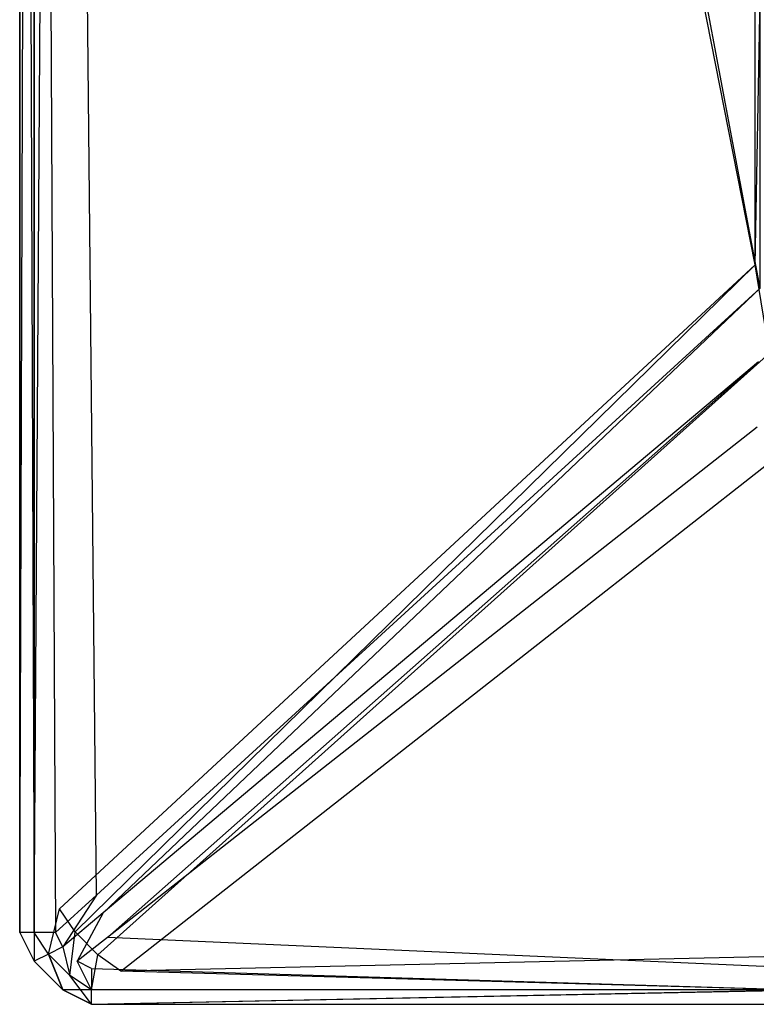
# Model space of a CAD drawing. Extents: x 0 to 0.86, y -0.605 to 0.
# Tile 1 of 33: x 0 to 0.103, y -0.605 to -0.468. Entities that reach past the tile are written whole.
import ezdxf

# ---------------------------------------------------------------- set-up
doc = ezdxf.new("R2010")
doc.units = 0
doc.layers.add('L3_BECKEN_N_692210__0___REPLACE', color=7, linetype='CONTINUOUS')

msp = doc.modelspace()

# ---------------------------------------------------------------- linework, layer by layer
at = {"layer": 'L3_BECKEN_N_692210__0___REPLACE', "color": 8}
for points, invisible_edges in [([(0, -0.595, 0.342652), (0, -0.01, 0.310828), (0, -0.595, 0.310828), (0, -0.595, 0.342652)], 13), ([(0, -0.01, 0.310828), (0, -0.595, 0.342652), (0, -0.01, 0.342652), (0, -0.01, 0.310828)], 14), ([(0, -0.595, 0.349181), (0, -0.01, 0.342652), (0, -0.595, 0.342652), (0, -0.595, 0.349181)], 13), ([(0, -0.01, 0.342652), (0, -0.595, 0.349181), (0, -0.01, 0.349181), (0, -0.01, 0.342652)], 14), ([(0.002, -0.01, 0.304286), (0, -0.595, 0.306281), (0, -0.01, 0.306281), (0.002, -0.01, 0.304286)], 13), ([(0, -0.595, 0.306281), (0.002, -0.01, 0.304286), (0.002, -0.595, 0.304286), (0, -0.595, 0.306281)], 14), ([(0.002, -0.595, 0.352174), (0, -0.01, 0.349181), (0, -0.595, 0.349181), (0.002, -0.595, 0.352174)], 13), ([(0, -0.01, 0.349181), (0.002, -0.595, 0.352174), (0.002, -0.01, 0.352174), (0, -0.01, 0.349181)], 14), ([(0, -0.595, 0.310828), (0, -0.01, 0.306281), (0, -0.595, 0.306281), (0, -0.595, 0.310828)], 13), ([(0, -0.01, 0.306281), (0, -0.595, 0.310828), (0, -0.01, 0.310828), (0, -0.01, 0.306281)], 14), ([(0.005901, -0.01289, 0.304286), (0.002, -0.595, 0.304286), (0.002, -0.01, 0.304286), (0.005901, -0.01289, 0.304286)], 13), ([(0.005, -0.595, 0.354169), (0.002, -0.01, 0.352174), (0.002, -0.595, 0.352174), (0.005, -0.595, 0.354169)], 13), ([(0.002, -0.01, 0.352174), (0.005, -0.595, 0.354169), (0.005, -0.01, 0.354169), (0.002, -0.01, 0.352174)], 14), ([(0.010696, -0.589789, 0.354065), (0.005, -0.01, 0.354169), (0.005, -0.595, 0.354169), (0.010696, -0.589789, 0.354065)], 14), ([(0.010735, -0.013823, 0.354169), (0.005, -0.01, 0.354169), (0.010696, -0.589789, 0.354065), (0.010735, -0.013823, 0.354169)], 14), ([(0.002, -0.595, 0.304286), (0.005901, -0.01289, 0.304286), (0.005562, -0.591701, 0.304286), (0.002, -0.595, 0.304286)], 14), ([(0.005901, -0.01289, 0.304286), (0.102536, -0.501911, 0.304286), (0.005562, -0.591701, 0.304286), (0.005901, -0.01289, 0.304286)], 13), ([(0.102536, -0.501911, 0.304286), (0.005901, -0.01289, 0.304286), (0.102536, -0.084471, 0.304286), (0.102536, -0.501911, 0.304286)], 14), ([(0.103219, -0.505146, 0.352371), (0.010735, -0.013823, 0.354169), (0.010696, -0.589789, 0.354065), (0.103219, -0.505146, 0.352371)], 14), ([(0.103219, -0.505146, 0.352371), (0.103148, -0.075432, 0.354169), (0.010735, -0.013823, 0.354169), (0.103219, -0.505146, 0.352371)], 14), ([(0.11, -0.09, 0.304286), (0.102536, -0.501911, 0.304286), (0.102536, -0.084471, 0.304286), (0.11, -0.09, 0.304286)], 13), ([(0.102536, -0.501911, 0.304286), (0.11, -0.09, 0.304286), (0.11, -0.495, 0.304286), (0.102536, -0.501911, 0.304286)], 14), ([(0.11, -0.495, 0.304286), (0.104536, -0.51422, 0.304286), (0.102536, -0.501911, 0.304286), (0.11, -0.495, 0.304286)], 13), ([(0.102536, -0.501911, 0.304286), (0.00773, -0.594892, 0.304286), (0.005562, -0.591701, 0.304286), (0.102536, -0.501911, 0.304286)], 13), ([(0.00773, -0.594892, 0.304286), (0.102536, -0.501911, 0.304286), (0.104536, -0.51422, 0.304286), (0.00773, -0.594892, 0.304286)], 14), ([(0.103219, -0.505146, 0.352371), (0.010696, -0.589789, 0.354065), (0.011641, -0.592256, 0.354065), (0.103219, -0.505146, 0.352371)], 14), ([(0.103219, -0.505146, 0.352371), (0.011641, -0.592256, 0.354065), (0.102993, -0.515431, 0.352377), (0.103219, -0.505146, 0.352371)], 14), ([(0.104536, -0.51422, 0.304286), (0.01091, -0.598121, 0.304286), (0.00773, -0.594892, 0.304286), (0.104536, -0.51422, 0.304286)], 13), ([(0.01091, -0.598121, 0.304286), (0.104536, -0.51422, 0.304286), (0.109398, -0.525598, 0.304286), (0.01091, -0.598121, 0.304286)], 14), ([(0.102993, -0.515431, 0.352377), (0.011641, -0.592256, 0.354065), (0.012231, -0.595678, 0.354089), (0.102993, -0.515431, 0.352377)], 14), ([(0.102993, -0.515431, 0.352377), (0.012231, -0.595678, 0.354089), (0.102819, -0.52455, 0.352384), (0.102993, -0.515431, 0.352377)], 14), ([(0.109398, -0.525598, 0.304286), (0.014099, -0.600398, 0.304286), (0.01091, -0.598121, 0.304286), (0.109398, -0.525598, 0.304286)], 13), ([(0.109958, -0.595222, 0.354056), (0.102819, -0.52455, 0.352384), (0.012231, -0.595678, 0.354089), (0.109958, -0.595222, 0.354056)], 13), ([(0.014099, -0.600398, 0.304286), (0.109398, -0.525598, 0.304286), (0.117053, -0.535045, 0.304286), (0.014099, -0.600398, 0.304286)], 14), ([(0.117053, -0.535045, 0.304286), (0.109101, -0.598271, 0.304286), (0.014099, -0.600398, 0.304286), (0.117053, -0.535045, 0.304286)], 13), ([(0.006, -0.597, 0.354169), (0.010696, -0.589789, 0.354065), (0.005, -0.595, 0.354169), (0.006, -0.597, 0.354169)], 13), ([(0.010696, -0.589789, 0.354065), (0.006, -0.597, 0.354169), (0.011641, -0.592256, 0.354065), (0.010696, -0.589789, 0.354065)], 14), ([(0.005562, -0.591701, 0.304286), (0.004, -0.598, 0.304286), (0.002, -0.595, 0.304286), (0.005562, -0.591701, 0.304286)], 13), ([(0.004, -0.598, 0.304286), (0.005562, -0.591701, 0.304286), (0.00773, -0.594892, 0.304286), (0.004, -0.598, 0.304286)], 14), ([(0.008, -0.599, 0.354169), (0.011641, -0.592256, 0.354065), (0.006, -0.597, 0.354169), (0.008, -0.599, 0.354169)], 13), ([(0.011641, -0.592256, 0.354065), (0.008, -0.599, 0.354169), (0.012231, -0.595678, 0.354089), (0.011641, -0.592256, 0.354065)], 14), ([(0.002, -0.599, 0.349181), (0, -0.595, 0.342652), (0.002, -0.599, 0.342652), (0.002, -0.599, 0.349181)], 13), ([(0, -0.595, 0.342652), (0.002, -0.599, 0.349181), (0, -0.595, 0.349181), (0, -0.595, 0.342652)], 14), ([(0.002, -0.595, 0.304286), (0.002, -0.599, 0.306281), (0, -0.595, 0.306281), (0.002, -0.595, 0.304286)], 14), ([(0.002, -0.599, 0.310828), (0, -0.595, 0.306281), (0.002, -0.599, 0.306281), (0.002, -0.599, 0.310828)], 13), ([(0, -0.595, 0.306281), (0.002, -0.599, 0.310828), (0, -0.595, 0.310828), (0, -0.595, 0.306281)], 14), ([(0, -0.595, 0.349181), (0.002, -0.599, 0.349181), (0.004, -0.598, 0.352174), (0, -0.595, 0.349181)], 14), ([(0.002, -0.595, 0.352174), (0, -0.595, 0.349181), (0.004, -0.598, 0.352174), (0.002, -0.595, 0.352174)], 14), ([(0.002, -0.599, 0.342652), (0, -0.595, 0.310828), (0.002, -0.599, 0.310828), (0.002, -0.599, 0.342652)], 13), ([(0, -0.595, 0.310828), (0.002, -0.599, 0.342652), (0, -0.595, 0.342652), (0, -0.595, 0.310828)], 14), ([(0.004, -0.598, 0.304286), (0.002, -0.599, 0.306281), (0.002, -0.595, 0.304286), (0.004, -0.598, 0.304286)], 14), ([(0.005, -0.595, 0.354169), (0.002, -0.595, 0.352174), (0.004, -0.598, 0.352174), (0.005, -0.595, 0.354169)], 14), ([(0.00773, -0.594892, 0.304286), (0.007, -0.601, 0.304286), (0.004, -0.598, 0.304286), (0.00773, -0.594892, 0.304286)], 13), ([(0.006, -0.597, 0.354169), (0.005, -0.595, 0.354169), (0.004, -0.598, 0.352174), (0.006, -0.597, 0.354169)], 14), ([(0.007, -0.601, 0.304286), (0.00773, -0.594892, 0.304286), (0.01091, -0.598121, 0.304286), (0.007, -0.601, 0.304286)], 14), ([(0.012231, -0.595678, 0.354089), (0.008, -0.599, 0.354169), (0.01, -0.6, 0.354169), (0.012231, -0.595678, 0.354089)], 14), ([(0.11, -0.6, 0.354169), (0.012231, -0.595678, 0.354089), (0.01, -0.6, 0.354169), (0.11, -0.6, 0.354169)], 14), ([(0.11, -0.6, 0.354169), (0.109958, -0.595222, 0.354056), (0.012231, -0.595678, 0.354089), (0.11, -0.6, 0.354169)], 14), ([(0.007, -0.601, 0.352174), (0.006, -0.597, 0.354169), (0.004, -0.598, 0.352174), (0.007, -0.601, 0.352174)], 13), ([(0.006, -0.597, 0.354169), (0.007, -0.601, 0.352174), (0.008, -0.599, 0.354169), (0.006, -0.597, 0.354169)], 14), ([(0.004, -0.598, 0.304286), (0.006, -0.603, 0.306281), (0.002, -0.599, 0.306281), (0.004, -0.598, 0.304286)], 13), ([(0.006, -0.603, 0.349181), (0.004, -0.598, 0.352174), (0.002, -0.599, 0.349181), (0.006, -0.603, 0.349181)], 13), ([(0.006, -0.603, 0.306281), (0.004, -0.598, 0.304286), (0.007, -0.601, 0.304286), (0.006, -0.603, 0.306281)], 14), ([(0.004, -0.598, 0.352174), (0.006, -0.603, 0.349181), (0.007, -0.601, 0.352174), (0.004, -0.598, 0.352174)], 14), ([(0.01091, -0.598121, 0.304286), (0.01, -0.603, 0.304286), (0.007, -0.601, 0.304286), (0.01091, -0.598121, 0.304286)], 13), ([(0.01, -0.603, 0.304286), (0.01091, -0.598121, 0.304286), (0.014099, -0.600398, 0.304286), (0.01, -0.603, 0.304286)], 14), ([(0.108, -0.603, 0.304286), (0.014099, -0.600398, 0.304286), (0.109101, -0.598271, 0.304286), (0.108, -0.603, 0.304286)], 14), ([(0.006, -0.603, 0.349181), (0.002, -0.599, 0.342652), (0.006, -0.603, 0.342652), (0.006, -0.603, 0.349181)], 13), ([(0.002, -0.599, 0.342652), (0.006, -0.603, 0.349181), (0.002, -0.599, 0.349181), (0.002, -0.599, 0.342652)], 14), ([(0.006, -0.603, 0.342652), (0.002, -0.599, 0.310828), (0.006, -0.603, 0.310828), (0.006, -0.603, 0.342652)], 13), ([(0.002, -0.599, 0.310828), (0.006, -0.603, 0.342652), (0.002, -0.599, 0.342652), (0.002, -0.599, 0.310828)], 14), ([(0.006, -0.603, 0.310828), (0.002, -0.599, 0.306281), (0.006, -0.603, 0.306281), (0.006, -0.603, 0.310828)], 13), ([(0.002, -0.599, 0.306281), (0.006, -0.603, 0.310828), (0.002, -0.599, 0.310828), (0.002, -0.599, 0.306281)], 14), ([(0.01, -0.603, 0.352174), (0.008, -0.599, 0.354169), (0.007, -0.601, 0.352174), (0.01, -0.603, 0.352174)], 14), ([(0.01, -0.6, 0.354169), (0.008, -0.599, 0.354169), (0.01, -0.603, 0.352174), (0.01, -0.6, 0.354169)], 14), ([(0.01, -0.605, 0.306281), (0.006, -0.603, 0.306281), (0.007, -0.601, 0.304286), (0.01, -0.605, 0.306281)], 14), ([(0.01, -0.603, 0.352174), (0.007, -0.601, 0.352174), (0.006, -0.603, 0.349181), (0.01, -0.603, 0.352174)], 14), ([(0.01, -0.605, 0.306281), (0.007, -0.601, 0.304286), (0.01, -0.603, 0.304286), (0.01, -0.605, 0.306281)], 14), ([(0.109, -0.603, 0.352174), (0.01, -0.6, 0.354169), (0.01, -0.603, 0.352174), (0.109, -0.603, 0.352174)], 13), ([(0.01, -0.6, 0.354169), (0.109, -0.603, 0.352174), (0.11, -0.6, 0.354169), (0.01, -0.6, 0.354169)], 14), ([(0.014099, -0.600398, 0.304286), (0.108, -0.603, 0.304286), (0.01, -0.603, 0.304286), (0.014099, -0.600398, 0.304286)], 13), ([(0.01, -0.605, 0.342652), (0.006, -0.603, 0.349181), (0.006, -0.603, 0.342652), (0.01, -0.605, 0.342652)], 13), ([(0.006, -0.603, 0.349181), (0.01, -0.605, 0.342652), (0.01, -0.605, 0.349181), (0.006, -0.603, 0.349181)], 14), ([(0.01, -0.603, 0.352174), (0.006, -0.603, 0.349181), (0.01, -0.605, 0.349181), (0.01, -0.603, 0.352174)], 14), ([(0.01, -0.605, 0.310828), (0.006, -0.603, 0.342652), (0.006, -0.603, 0.310828), (0.01, -0.605, 0.310828)], 13), ([(0.006, -0.603, 0.342652), (0.01, -0.605, 0.310828), (0.01, -0.605, 0.342652), (0.006, -0.603, 0.342652)], 14), ([(0.01, -0.605, 0.306281), (0.006, -0.603, 0.310828), (0.006, -0.603, 0.306281), (0.01, -0.605, 0.306281)], 13), ([(0.006, -0.603, 0.310828), (0.01, -0.605, 0.306281), (0.01, -0.605, 0.310828), (0.006, -0.603, 0.310828)], 14), ([(0.108, -0.603, 0.304286), (0.01, -0.605, 0.306281), (0.01, -0.603, 0.304286), (0.108, -0.603, 0.304286)], 13), ([(0.01, -0.605, 0.306281), (0.108, -0.603, 0.304286), (0.108, -0.605, 0.306281), (0.01, -0.605, 0.306281)], 14), ([(0.109, -0.603, 0.352174), (0.01, -0.605, 0.349181), (0.108, -0.605, 0.349181), (0.109, -0.603, 0.352174)], 13), ([(0.01, -0.605, 0.349181), (0.109, -0.603, 0.352174), (0.01, -0.603, 0.352174), (0.01, -0.605, 0.349181)], 14), ([(0.108, -0.605, 0.342652), (0.01, -0.605, 0.310828), (0.108, -0.605, 0.310828), (0.108, -0.605, 0.342652)], 13), ([(0.01, -0.605, 0.310828), (0.108, -0.605, 0.342652), (0.01, -0.605, 0.342652), (0.01, -0.605, 0.310828)], 14), ([(0.108, -0.605, 0.310828), (0.01, -0.605, 0.306281), (0.108, -0.605, 0.306281), (0.108, -0.605, 0.310828)], 13), ([(0.01, -0.605, 0.306281), (0.108, -0.605, 0.310828), (0.01, -0.605, 0.310828), (0.01, -0.605, 0.306281)], 14), ([(0.108, -0.605, 0.349181), (0.01, -0.605, 0.342652), (0.108, -0.605, 0.342652), (0.108, -0.605, 0.349181)], 13), ([(0.01, -0.605, 0.342652), (0.108, -0.605, 0.349181), (0.01, -0.605, 0.349181), (0.01, -0.605, 0.342652)], 14)]:
    msp.add_3dface(points, dxfattribs=dict(at, invisible_edges=invisible_edges))

doc.saveas('drawing.dxf')
